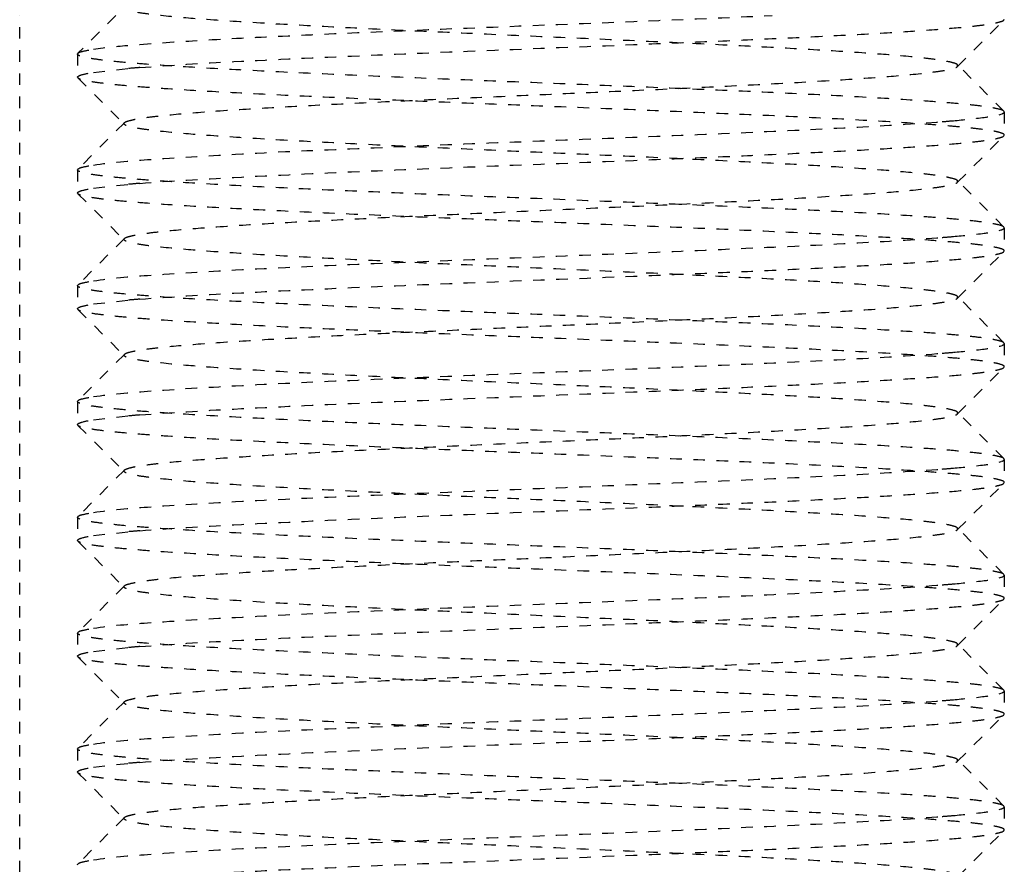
# Model space of a CAD drawing. Header units: millimetres. Extents: x -24622 to 2009, y -1603 to 2074.
# Tile 28 of 256: x -2082.52 to -2074.02, y 1121.81 to 1129.11. Entities that reach past the tile are written whole.
import ezdxf

# ---------------------------------------------------------------- set-up
doc = ezdxf.new("R2010")
doc.units = ezdxf.units.MM
doc.linetypes.add('HIDDEN', pattern=[0.2, 0.1, -0.1])
doc.layers.add('02___PRT_ALL_AXES', color=7, linetype='Continuous')
doc.layers.add('DEFAULT_2', color=8, linetype='HIDDEN')

msp = doc.modelspace()

# ---------------------------------------------------------------- linework, layer by layer
at = {"layer": '02___PRT_ALL_AXES', "color": 8, "linetype": 'HIDDEN'}
for p, q in [((-2082.5221, 1119.1424), (-2082.5221, 1129.1424)), ((-2082.0221, 1128.8093), (-2082.0221, 1128.6093)), ((-2074.0221, 1128.3093), (-2074.0221, 1128.1093)), ((-2082.0221, 1127.8093), (-2082.0221, 1127.6093)), ((-2074.0221, 1127.3093), (-2074.0221, 1127.1093)), ((-2082.0221, 1126.8093), (-2082.0221, 1126.6093)), ((-2074.0221, 1126.3093), (-2074.0221, 1126.1093)), ((-2082.0221, 1125.8093), (-2082.0221, 1125.6093)), ((-2074.0221, 1125.3093), (-2074.0221, 1125.1093)), ((-2082.0221, 1124.8093), (-2082.0221, 1124.6093)), ((-2074.0221, 1124.3093), (-2074.0221, 1124.1093)), ((-2082.0221, 1123.8093), (-2082.0221, 1123.6093)), ((-2074.0221, 1123.3093), (-2074.0221, 1123.1093)), ((-2082.0221, 1122.8093), (-2082.0221, 1122.6093)), ((-2074.0221, 1122.3093), (-2074.0221, 1122.1093))]:
    msp.add_line(p, q, dxfattribs=at)
at = {"layer": 'DEFAULT_2', "color": 8, "linetype": 'HIDDEN'}
for p, q in [((-2081.6924, 1129.1424), (-2082.0189, 1128.8156)), ((-2074.4256, 1128.7023), (-2074.0253, 1129.103)), ((-2074.0253, 1129.103), (-2074.0221, 1129.1093)), ((-2082.0221, 1128.8093), (-2082.0189, 1128.8156)), ((-2082.0221, 1128.8093), (-2082.0221, 1128.6093)), ((-2074.0253, 1128.3156), (-2074.4256, 1128.7163)), ((-2074.4256, 1128.7023), (-2074.4256, 1128.7163)), ((-2081.8858, 1128.651), (-2081.5821, 1128.6846)), ((-2082.0189, 1128.603), (-2082.0221, 1128.6093)), ((-2082.0189, 1128.603), (-2081.6186, 1128.2023)), ((-2074.0221, 1128.3093), (-2074.0253, 1128.3156)), ((-2074.0221, 1128.3093), (-2074.0221, 1128.1093)), ((-2081.6186, 1128.2163), (-2082.0189, 1127.8156)), ((-2074.4256, 1127.7023), (-2074.0253, 1128.103)), ((-2074.0253, 1128.103), (-2074.0221, 1128.1093)), ((-2082.0221, 1127.8093), (-2082.0189, 1127.8156)), ((-2082.0221, 1127.8093), (-2082.0221, 1127.6093)), ((-2074.0253, 1127.3156), (-2074.4256, 1127.7163)), ((-2074.4256, 1127.7023), (-2074.4256, 1127.7163)), ((-2081.8858, 1127.651), (-2081.5821, 1127.6846)), ((-2082.0189, 1127.603), (-2082.0221, 1127.6093)), ((-2082.0189, 1127.603), (-2081.6186, 1127.2023)), ((-2074.0221, 1127.3093), (-2074.0253, 1127.3156)), ((-2074.0221, 1127.3093), (-2074.0221, 1127.1093)), ((-2081.6186, 1127.2163), (-2082.0189, 1126.8156)), ((-2074.4256, 1126.7023), (-2074.0253, 1127.103)), ((-2074.0253, 1127.103), (-2074.0221, 1127.1093)), ((-2082.0221, 1126.8093), (-2082.0189, 1126.8156)), ((-2082.0221, 1126.8093), (-2082.0221, 1126.6093)), ((-2081.8858, 1126.651), (-2081.5821, 1126.6846)), ((-2074.0253, 1126.3156), (-2074.4256, 1126.7163)), ((-2074.4256, 1126.7023), (-2074.4256, 1126.7163)), ((-2082.0189, 1126.603), (-2082.0221, 1126.6093)), ((-2082.0189, 1126.603), (-2081.6186, 1126.2023)), ((-2074.0221, 1126.3093), (-2074.0253, 1126.3156)), ((-2074.0221, 1126.3093), (-2074.0221, 1126.1093)), ((-2081.6186, 1126.2163), (-2082.0189, 1125.8156)), ((-2081.6221, 1126.2093), (-2081.6186, 1126.2163)), ((-2081.6186, 1126.2023), (-2081.6221, 1126.2093)), ((-2074.4256, 1125.7023), (-2074.0253, 1126.103)), ((-2074.0253, 1126.103), (-2074.0221, 1126.1093)), ((-2082.0221, 1125.8093), (-2082.0189, 1125.8156)), ((-2082.0221, 1125.8093), (-2082.0221, 1125.6093)), ((-2081.8858, 1125.651), (-2081.5821, 1125.6846)), ((-2074.0253, 1125.3156), (-2074.4256, 1125.7163)), ((-2074.4256, 1125.7023), (-2074.4256, 1125.7163)), ((-2082.0189, 1125.603), (-2082.0221, 1125.6093)), ((-2082.0189, 1125.603), (-2081.6186, 1125.2023)), ((-2074.0221, 1125.3093), (-2074.0253, 1125.3156)), ((-2074.0221, 1125.3093), (-2074.0221, 1125.1093)), ((-2081.6186, 1125.2163), (-2082.0189, 1124.8156)), ((-2074.4256, 1124.7023), (-2074.0253, 1125.103)), ((-2074.0253, 1125.103), (-2074.0221, 1125.1093)), ((-2082.0221, 1124.8093), (-2082.0189, 1124.8156)), ((-2082.0221, 1124.8093), (-2082.0221, 1124.6093)), ((-2081.8858, 1124.651), (-2081.5821, 1124.6846)), ((-2074.0253, 1124.3156), (-2074.4256, 1124.7163)), ((-2074.4256, 1124.7023), (-2074.4256, 1124.7163)), ((-2082.0189, 1124.603), (-2082.0221, 1124.6093)), ((-2082.0189, 1124.603), (-2081.6186, 1124.2023)), ((-2074.0221, 1124.3093), (-2074.0253, 1124.3156)), ((-2074.0221, 1124.3093), (-2074.0221, 1124.1093)), ((-2081.6186, 1124.2163), (-2082.0189, 1123.8156)), ((-2074.4256, 1123.7023), (-2074.0253, 1124.103)), ((-2074.0253, 1124.103), (-2074.0221, 1124.1093)), ((-2082.0221, 1123.8093), (-2082.0189, 1123.8156)), ((-2082.0221, 1123.8093), (-2082.0221, 1123.6093)), ((-2074.0253, 1123.3156), (-2074.4256, 1123.7163)), ((-2074.4256, 1123.7023), (-2074.4256, 1123.7163)), ((-2081.8858, 1123.651), (-2081.5821, 1123.6846)), ((-2082.0189, 1123.603), (-2082.0221, 1123.6093)), ((-2082.0189, 1123.603), (-2081.6186, 1123.2023)), ((-2074.0221, 1123.3093), (-2074.0253, 1123.3156)), ((-2074.0221, 1123.3093), (-2074.0221, 1123.1093)), ((-2081.6186, 1123.2163), (-2082.0189, 1122.8156)), ((-2074.0253, 1123.103), (-2074.0221, 1123.1093)), ((-2074.4256, 1122.7023), (-2074.0253, 1123.103)), ((-2082.0221, 1122.8093), (-2082.0189, 1122.8156)), ((-2082.0221, 1122.8093), (-2082.0221, 1122.6093)), ((-2081.8858, 1122.651), (-2081.5821, 1122.6846)), ((-2074.0253, 1122.3156), (-2074.4256, 1122.7163)), ((-2074.4256, 1122.7023), (-2074.4256, 1122.7163)), ((-2082.0189, 1122.603), (-2082.0221, 1122.6093)), ((-2082.0189, 1122.603), (-2081.6186, 1122.2023)), ((-2074.0221, 1122.3093), (-2074.0253, 1122.3156)), ((-2074.0221, 1122.3093), (-2074.0221, 1122.1093)), ((-2081.6186, 1122.2163), (-2082.0189, 1121.8156)), ((-2081.6221, 1122.2093), (-2081.6186, 1122.2163)), ((-2081.6186, 1122.2023), (-2081.6221, 1122.2093)), ((-2074.4256, 1121.7023), (-2074.0253, 1122.103)), ((-2074.0253, 1122.103), (-2074.0221, 1122.1093)), ((-2082.0221, 1121.8093), (-2082.0189, 1121.8156))]:
    msp.add_line(p, q, dxfattribs=at)
for centre, start, end in [((-2080.4908, 1116.1521), 94.53817, 94.97626), ((-2075.5534, 1140.7664), 274.53817, 274.97626), ((-2080.4908, 1115.1521), 94.53817, 94.97626), ((-2075.5534, 1139.7664), 274.53817, 274.97626), ((-2080.4908, 1114.1521), 94.53817, 94.97626), ((-2075.5534, 1138.7664), 274.53817, 274.97626), ((-2080.4908, 1113.1521), 94.53817, 94.97626), ((-2075.5534, 1137.7664), 274.53817, 274.97626), ((-2080.4908, 1112.1521), 94.53817, 94.97626), ((-2075.5534, 1136.7664), 274.53817, 274.97626), ((-2080.4908, 1111.1521), 94.53817, 94.97626), ((-2075.5534, 1135.7664), 274.53817, 274.97626), ((-2080.4908, 1110.1521), 94.53817, 94.97626), ((-2075.5534, 1134.7664), 274.53817, 274.97626)]:
    msp.add_arc(centre, 12.5799, start, end, dxfattribs=at)
for points, start_tangent, end_tangent in [([(-2081.8858, 1128.851), (-2081.5501, 1128.8874), (-2081.0303, 1128.9238), (-2080.3536, 1128.9602), (-2079.5553, 1128.9967), (-2077.7645, 1129.0695), (-2076.0268, 1129.1424)], (0.988371, 0.152064), (0.998948, 0.04586)), ([(-2074.4257, 1128.7163), (-2074.4571, 1128.7315), (-2074.5211, 1128.7467), (-2074.6169, 1128.7619), (-2074.7436, 1128.7771), (-2075.0852, 1128.8074), (-2075.5334, 1128.8378), (-2076.0719, 1128.8682), (-2076.6813, 1128.8985), (-2077.3393, 1128.9289), (-2078.0221, 1128.9593), (-2078.7049, 1128.9897), (-2079.3629, 1129.02), (-2079.9723, 1129.0504), (-2080.5108, 1129.0808), (-2080.959, 1129.1111), (-2081.3005, 1129.1415), (-2081.4274, 1129.1567), (-2081.5231, 1129.1719), (-2081.587, 1129.1871), (-2081.6186, 1129.2023)], (-0.705524, 0.708686), (-0.708363, 0.705849)), ([(-2081.4862, 1128.6926), (-2080.6744, 1128.7439), (-2079.5896, 1128.7952), (-2078.3433, 1128.8465), (-2077.064, 1128.8978), (-2076.4534, 1128.9234), (-2075.8834, 1128.9491), (-2075.3688, 1128.9747), (-2074.9229, 1129.0004), (-2074.5573, 1129.026), (-2074.2816, 1129.0516), (-2074.1796, 1129.0645), (-2074.1027, 1129.0773), (-2074.0511, 1129.0901), (-2074.0253, 1129.103)], (0.99685, 0.079313), (0.709307, 0.7049)), ([(-2074.0253, 1128.3156), (-2074.0595, 1128.331), (-2074.1309, 1128.3465), (-2074.2388, 1128.3619), (-2074.3822, 1128.3773), (-2074.5598, 1128.3928), (-2074.77, 1128.4082), (-2075.2795, 1128.439), (-2075.8918, 1128.4699), (-2076.5839, 1128.5007), (-2077.3299, 1128.5316), (-2078.1018, 1128.5625), (-2078.8707, 1128.5933), (-2079.6079, 1128.6242), (-2080.2856, 1128.655), (-2080.8786, 1128.6859), (-2081.3645, 1128.7167), (-2081.5615, 1128.7321), (-2081.7252, 1128.7476), (-2081.8542, 1128.763), (-2081.9472, 1128.7784), (-2082.0033, 1128.7939), (-2082.0221, 1128.8093)], (-0.709306, 0.704901), (0, 1)), ([(-2082.0189, 1128.8156), (-2081.9766, 1128.8333), (-2081.8858, 1128.851)], (0.709306, 0.704901), (0.988371, 0.152064)), ([(-2082.0221, 1128.6093), (-2082.0135, 1128.6197), (-2081.9878, 1128.6301), (-2081.8858, 1128.651)], (0, 1), (0.988371, 0.152064)), ([(-2081.6186, 1128.2163), (-2081.587, 1128.2315), (-2081.5231, 1128.2467), (-2081.4274, 1128.2619), (-2081.3005, 1128.2771), (-2080.959, 1128.3074), (-2080.5108, 1128.3378), (-2079.9723, 1128.3682), (-2079.3629, 1128.3985), (-2078.7049, 1128.4289), (-2078.0221, 1128.4593), (-2077.3393, 1128.4897), (-2076.6813, 1128.52), (-2076.0719, 1128.5504), (-2075.5334, 1128.5808), (-2075.0852, 1128.6111), (-2074.7436, 1128.6415), (-2074.6169, 1128.6567), (-2074.5211, 1128.6719), (-2074.4571, 1128.6871), (-2074.4257, 1128.7023)], (0.70836, 0.705852), (0.705527, 0.708683)), ([(-2074.0221, 1128.1093), (-2074.0409, 1128.1247), (-2074.0971, 1128.1401), (-2074.19, 1128.1556), (-2074.3191, 1128.171), (-2074.4828, 1128.1864), (-2074.6797, 1128.2018), (-2075.1656, 1128.2327), (-2075.7586, 1128.2636), (-2076.4363, 1128.2944), (-2077.1735, 1128.3253), (-2077.9424, 1128.3561), (-2078.7143, 1128.387), (-2079.4603, 1128.4178), (-2080.1524, 1128.4487), (-2080.7647, 1128.4795), (-2081.2743, 1128.5104), (-2081.4844, 1128.5258), (-2081.662, 1128.5412), (-2081.8054, 1128.5567), (-2081.9134, 1128.5721), (-2081.9847, 1128.5875), (-2082.0189, 1128.603)], (0, 1), (-0.709307, 0.7049)), ([(-2074.4621, 1128.2339), (-2074.1948, 1128.2623), (-2074.0492, 1128.2908)], (0.996214, 0.086932), (0.946025, 0.324093)), ([(-2074.0452, 1128.2922), (-2074.0351, 1128.2965), (-2074.0221, 1128.3093)], (0.937552, 0.347846), (0, 1)), ([(-2081.8858, 1127.851), (-2081.4189, 1127.8978), (-2080.6595, 1127.9447), (-2079.6729, 1127.9916), (-2078.5442, 1128.0385), (-2077.3705, 1128.0853), (-2076.253, 1128.1322), (-2075.2877, 1128.1791), (-2074.558, 1128.226)], (0.988371, 0.152064), (0.99685, 0.079313)), ([(-2081.6186, 1128.2023), (-2081.6221, 1128.2093), (-2081.6186, 1128.2163)], (-0.708363, 0.705849), (0.70836, 0.705852)), ([(-2074.4257, 1127.7163), (-2074.4571, 1127.7315), (-2074.5211, 1127.7467), (-2074.6169, 1127.7619), (-2074.7436, 1127.7771), (-2075.0852, 1127.8074), (-2075.5334, 1127.8378), (-2076.0719, 1127.8682), (-2076.6813, 1127.8985), (-2077.3393, 1127.9289), (-2078.0221, 1127.9593), (-2078.7049, 1127.9897), (-2079.3629, 1128.02), (-2079.9723, 1128.0504), (-2080.5108, 1128.0808), (-2080.959, 1128.1111), (-2081.3005, 1128.1415), (-2081.4274, 1128.1567), (-2081.5231, 1128.1719), (-2081.587, 1128.1871), (-2081.6186, 1128.2023)], (-0.705524, 0.708686), (-0.708363, 0.705849)), ([(-2081.4862, 1127.6926), (-2080.6744, 1127.7439), (-2079.5896, 1127.7952), (-2078.3433, 1127.8465), (-2077.064, 1127.8978), (-2076.4534, 1127.9234), (-2075.8834, 1127.9491), (-2075.3688, 1127.9747), (-2074.9229, 1128.0004), (-2074.5573, 1128.026), (-2074.2816, 1128.0516), (-2074.1796, 1128.0645), (-2074.1027, 1128.0773), (-2074.0511, 1128.0901), (-2074.0253, 1128.103)], (0.99685, 0.079313), (0.709307, 0.7049)), ([(-2074.0253, 1127.3156), (-2074.0595, 1127.331), (-2074.1309, 1127.3465), (-2074.2388, 1127.3619), (-2074.3822, 1127.3773), (-2074.5598, 1127.3928), (-2074.77, 1127.4082), (-2075.2795, 1127.439), (-2075.8918, 1127.4699), (-2076.5839, 1127.5007), (-2077.3299, 1127.5316), (-2078.1018, 1127.5625), (-2078.8707, 1127.5933), (-2079.6079, 1127.6242), (-2080.2856, 1127.655), (-2080.8786, 1127.6859), (-2081.3645, 1127.7167), (-2081.5615, 1127.7321), (-2081.7252, 1127.7476), (-2081.8542, 1127.763), (-2081.9472, 1127.7784), (-2082.0033, 1127.7939), (-2082.0221, 1127.8093)], (-0.709306, 0.704901), (0, 1)), ([(-2082.0189, 1127.8156), (-2081.9766, 1127.8333), (-2081.8858, 1127.851)], (0.709306, 0.704901), (0.988371, 0.152064)), ([(-2081.6186, 1127.2163), (-2081.587, 1127.2315), (-2081.5231, 1127.2467), (-2081.4274, 1127.2619), (-2081.3005, 1127.2771), (-2080.959, 1127.3074), (-2080.5108, 1127.3378), (-2079.9723, 1127.3682), (-2079.3629, 1127.3985), (-2078.7049, 1127.4289), (-2078.0221, 1127.4593), (-2077.3393, 1127.4897), (-2076.6813, 1127.52), (-2076.0719, 1127.5504), (-2075.5334, 1127.5808), (-2075.0852, 1127.6111), (-2074.7436, 1127.6415), (-2074.6169, 1127.6567), (-2074.5211, 1127.6719), (-2074.4571, 1127.6871), (-2074.4257, 1127.7023)], (0.70836, 0.705852), (0.705527, 0.708683)), ([(-2082.0221, 1127.6093), (-2082.0135, 1127.6197), (-2081.9878, 1127.6301), (-2081.8858, 1127.651)], (0, 1), (0.988371, 0.152064)), ([(-2074.0221, 1127.1093), (-2074.0409, 1127.1247), (-2074.0971, 1127.1401), (-2074.19, 1127.1556), (-2074.3191, 1127.171), (-2074.4828, 1127.1864), (-2074.6797, 1127.2018), (-2075.1656, 1127.2327), (-2075.7586, 1127.2636), (-2076.4363, 1127.2944), (-2077.1735, 1127.3253), (-2077.9424, 1127.3561), (-2078.7143, 1127.387), (-2079.4603, 1127.4178), (-2080.1524, 1127.4487), (-2080.7647, 1127.4795), (-2081.2743, 1127.5104), (-2081.4844, 1127.5258), (-2081.662, 1127.5412), (-2081.8054, 1127.5567), (-2081.9134, 1127.5721), (-2081.9847, 1127.5875), (-2082.0189, 1127.603)], (0, 1), (-0.709307, 0.7049)), ([(-2074.4621, 1127.2339), (-2074.1948, 1127.2623), (-2074.0492, 1127.2908)], (0.996214, 0.086932), (0.946025, 0.324093)), ([(-2074.0452, 1127.2922), (-2074.0351, 1127.2965), (-2074.0221, 1127.3093)], (0.937552, 0.347846), (0, 1)), ([(-2081.8858, 1126.851), (-2081.4189, 1126.8978), (-2080.6595, 1126.9447), (-2079.6729, 1126.9916), (-2078.5442, 1127.0385), (-2077.3705, 1127.0853), (-2076.253, 1127.1322), (-2075.2877, 1127.1791), (-2074.558, 1127.226)], (0.988371, 0.152064), (0.99685, 0.079313)), ([(-2081.6186, 1127.2023), (-2081.6221, 1127.2093), (-2081.6186, 1127.2163)], (-0.708363, 0.705849), (0.70836, 0.705852)), ([(-2074.4257, 1126.7163), (-2074.4571, 1126.7315), (-2074.5211, 1126.7467), (-2074.6169, 1126.7619), (-2074.7436, 1126.7771), (-2075.0852, 1126.8074), (-2075.5334, 1126.8378), (-2076.0719, 1126.8682), (-2076.6813, 1126.8985), (-2077.3393, 1126.9289), (-2078.0221, 1126.9593), (-2078.7049, 1126.9897), (-2079.3629, 1127.02), (-2079.9723, 1127.0504), (-2080.5108, 1127.0808), (-2080.959, 1127.1111), (-2081.3005, 1127.1415), (-2081.4274, 1127.1567), (-2081.5231, 1127.1719), (-2081.587, 1127.1871), (-2081.6186, 1127.2023)], (-0.705524, 0.708686), (-0.708363, 0.705849)), ([(-2081.4862, 1126.6926), (-2080.6744, 1126.7439), (-2079.5896, 1126.7952), (-2078.3433, 1126.8465), (-2077.064, 1126.8978), (-2076.4534, 1126.9234), (-2075.8834, 1126.9491), (-2075.3688, 1126.9747), (-2074.9229, 1127.0004), (-2074.5573, 1127.026), (-2074.2816, 1127.0516), (-2074.1796, 1127.0645), (-2074.1027, 1127.0773), (-2074.0511, 1127.0901), (-2074.0253, 1127.103)], (0.99685, 0.079313), (0.709307, 0.7049)), ([(-2082.0189, 1126.8156), (-2081.9766, 1126.8333), (-2081.8858, 1126.851)], (0.709306, 0.704901), (0.988371, 0.152064)), ([(-2074.0253, 1126.3156), (-2074.0595, 1126.331), (-2074.1309, 1126.3465), (-2074.2388, 1126.3619), (-2074.3822, 1126.3773), (-2074.5598, 1126.3928), (-2074.77, 1126.4082), (-2075.2795, 1126.439), (-2075.8918, 1126.4699), (-2076.5839, 1126.5007), (-2077.3299, 1126.5316), (-2078.1018, 1126.5625), (-2078.8707, 1126.5933), (-2079.6079, 1126.6242), (-2080.2856, 1126.655), (-2080.8786, 1126.6859), (-2081.3645, 1126.7167), (-2081.5615, 1126.7321), (-2081.7252, 1126.7476), (-2081.8542, 1126.763), (-2081.9472, 1126.7784), (-2082.0033, 1126.7939), (-2082.0221, 1126.8093)], (-0.709306, 0.704901), (0, 1)), ([(-2081.6186, 1126.2163), (-2081.587, 1126.2315), (-2081.523, 1126.2467), (-2081.4272, 1126.2619), (-2081.3004, 1126.2771), (-2080.9588, 1126.3074), (-2080.5106, 1126.3378), (-2079.972, 1126.3682), (-2079.3627, 1126.3986), (-2078.7047, 1126.4289), (-2078.0219, 1126.4593), (-2077.3391, 1126.4897), (-2076.6811, 1126.52), (-2076.0718, 1126.5504), (-2075.5333, 1126.5808), (-2075.0852, 1126.6111), (-2074.7436, 1126.6415), (-2074.6169, 1126.6567), (-2074.5211, 1126.6719), (-2074.4571, 1126.6871), (-2074.4257, 1126.7023)], (0.710043, 0.704159), (0.705527, 0.708683)), ([(-2082.0221, 1126.6093), (-2082.0135, 1126.6197), (-2081.9878, 1126.6301), (-2081.8858, 1126.651)], (0, 1), (0.988371, 0.152064)), ([(-2074.0221, 1126.1093), (-2074.0409, 1126.1247), (-2074.0971, 1126.1401), (-2074.19, 1126.1556), (-2074.3191, 1126.171), (-2074.4828, 1126.1864), (-2074.6797, 1126.2018), (-2075.1656, 1126.2327), (-2075.7586, 1126.2636), (-2076.4363, 1126.2944), (-2077.1735, 1126.3253), (-2077.9424, 1126.3561), (-2078.7143, 1126.387), (-2079.4603, 1126.4178), (-2080.1524, 1126.4487), (-2080.7647, 1126.4795), (-2081.2743, 1126.5104), (-2081.4844, 1126.5258), (-2081.662, 1126.5412), (-2081.8054, 1126.5567), (-2081.9134, 1126.5721), (-2081.9847, 1126.5875), (-2082.0189, 1126.603)], (0, 1), (-0.709307, 0.7049)), ([(-2074.4621, 1126.2339), (-2074.1948, 1126.2623), (-2074.0492, 1126.2908)], (0.996214, 0.086932), (0.946025, 0.324093)), ([(-2074.0452, 1126.2922), (-2074.0351, 1126.2965), (-2074.0221, 1126.3093)], (0.937552, 0.347846), (0, 1)), ([(-2081.8858, 1125.851), (-2081.4189, 1125.8978), (-2080.6595, 1125.9447), (-2079.6729, 1125.9916), (-2078.5442, 1126.0385), (-2077.3705, 1126.0853), (-2076.253, 1126.1322), (-2075.2877, 1126.1791), (-2074.558, 1126.226)], (0.988371, 0.152064), (0.99685, 0.079313)), ([(-2074.4257, 1125.7163), (-2074.4571, 1125.7315), (-2074.5211, 1125.7467), (-2074.6169, 1125.7619), (-2074.7436, 1125.7771), (-2075.0852, 1125.8074), (-2075.5333, 1125.8378), (-2076.0718, 1125.8682), (-2076.6811, 1125.8985), (-2077.3391, 1125.9289), (-2078.0219, 1125.9593), (-2078.7047, 1125.9896), (-2079.3627, 1126.02), (-2079.972, 1126.0504), (-2080.5106, 1126.0808), (-2080.9588, 1126.1111), (-2081.3004, 1126.1415), (-2081.4272, 1126.1567), (-2081.523, 1126.1719), (-2081.587, 1126.1871), (-2081.6186, 1126.2023)], (-0.705524, 0.708686), (-0.710046, 0.704156)), ([(-2081.4862, 1125.6926), (-2080.6744, 1125.7439), (-2079.5896, 1125.7952), (-2078.3433, 1125.8465), (-2077.064, 1125.8978), (-2076.4534, 1125.9234), (-2075.8834, 1125.9491), (-2075.3688, 1125.9747), (-2074.9229, 1126.0004), (-2074.5573, 1126.026), (-2074.2816, 1126.0516), (-2074.1796, 1126.0645), (-2074.1027, 1126.0773), (-2074.0511, 1126.0901), (-2074.0253, 1126.103)], (0.99685, 0.079313), (0.709307, 0.7049)), ([(-2082.0189, 1125.8156), (-2081.9766, 1125.8333), (-2081.8858, 1125.851)], (0.709306, 0.704901), (0.988371, 0.152064)), ([(-2074.0253, 1125.3156), (-2074.0595, 1125.331), (-2074.1309, 1125.3465), (-2074.2388, 1125.3619), (-2074.3822, 1125.3773), (-2074.5598, 1125.3928), (-2074.77, 1125.4082), (-2075.2795, 1125.439), (-2075.8918, 1125.4699), (-2076.5839, 1125.5007), (-2077.3299, 1125.5316), (-2078.1018, 1125.5625), (-2078.8707, 1125.5933), (-2079.6079, 1125.6242), (-2080.2856, 1125.655), (-2080.8786, 1125.6859), (-2081.3645, 1125.7167), (-2081.5615, 1125.7321), (-2081.7252, 1125.7476), (-2081.8542, 1125.763), (-2081.9472, 1125.7784), (-2082.0033, 1125.7939), (-2082.0221, 1125.8093)], (-0.709306, 0.704901), (0, 1)), ([(-2081.6186, 1125.2163), (-2081.587, 1125.2315), (-2081.5231, 1125.2467), (-2081.4274, 1125.2619), (-2081.3005, 1125.2771), (-2080.959, 1125.3074), (-2080.5108, 1125.3378), (-2079.9723, 1125.3682), (-2079.3629, 1125.3985), (-2078.7049, 1125.4289), (-2078.0221, 1125.4593), (-2077.3393, 1125.4897), (-2076.6813, 1125.52), (-2076.0719, 1125.5504), (-2075.5334, 1125.5808), (-2075.0852, 1125.6111), (-2074.7436, 1125.6415), (-2074.6169, 1125.6567), (-2074.5211, 1125.6719), (-2074.4571, 1125.6871), (-2074.4257, 1125.7023)], (0.70836, 0.705852), (0.705527, 0.708683)), ([(-2082.0221, 1125.6093), (-2082.0135, 1125.6197), (-2081.9878, 1125.6301), (-2081.8858, 1125.651)], (0, 1), (0.988371, 0.152064)), ([(-2074.0221, 1125.1093), (-2074.0409, 1125.1247), (-2074.0971, 1125.1401), (-2074.19, 1125.1556), (-2074.3191, 1125.171), (-2074.4828, 1125.1864), (-2074.6797, 1125.2018), (-2075.1656, 1125.2327), (-2075.7586, 1125.2636), (-2076.4363, 1125.2944), (-2077.1735, 1125.3253), (-2077.9424, 1125.3561), (-2078.7143, 1125.387), (-2079.4603, 1125.4178), (-2080.1524, 1125.4487), (-2080.7647, 1125.4795), (-2081.2743, 1125.5104), (-2081.4844, 1125.5258), (-2081.662, 1125.5412), (-2081.8054, 1125.5567), (-2081.9134, 1125.5721), (-2081.9847, 1125.5875), (-2082.0189, 1125.603)], (0, 1), (-0.709307, 0.7049)), ([(-2074.4621, 1125.2339), (-2074.1948, 1125.2623), (-2074.0492, 1125.2908)], (0.996214, 0.086932), (0.946025, 0.324093)), ([(-2074.0452, 1125.2922), (-2074.0351, 1125.2965), (-2074.0221, 1125.3093)], (0.937552, 0.347846), (0, 1)), ([(-2081.8858, 1124.851), (-2081.4189, 1124.8978), (-2080.6595, 1124.9447), (-2079.6729, 1124.9916), (-2078.5442, 1125.0385), (-2077.3705, 1125.0853), (-2076.253, 1125.1322), (-2075.2877, 1125.1791), (-2074.558, 1125.226)], (0.988371, 0.152064), (0.99685, 0.079313)), ([(-2081.6186, 1125.2023), (-2081.6221, 1125.2093), (-2081.6186, 1125.2163)], (-0.708363, 0.705849), (0.70836, 0.705852)), ([(-2074.4257, 1124.7163), (-2074.4571, 1124.7315), (-2074.5211, 1124.7467), (-2074.6169, 1124.7619), (-2074.7436, 1124.7771), (-2075.0852, 1124.8074), (-2075.5334, 1124.8378), (-2076.0719, 1124.8682), (-2076.6813, 1124.8985), (-2077.3393, 1124.9289), (-2078.0221, 1124.9593), (-2078.7049, 1124.9897), (-2079.3629, 1125.02), (-2079.9723, 1125.0504), (-2080.5108, 1125.0808), (-2080.959, 1125.1111), (-2081.3005, 1125.1415), (-2081.4274, 1125.1567), (-2081.5231, 1125.1719), (-2081.587, 1125.1871), (-2081.6186, 1125.2023)], (-0.705524, 0.708686), (-0.708363, 0.705849)), ([(-2081.4862, 1124.6926), (-2080.6744, 1124.7439), (-2079.5896, 1124.7952), (-2078.3433, 1124.8465), (-2077.064, 1124.8978), (-2076.4534, 1124.9234), (-2075.8834, 1124.9491), (-2075.3688, 1124.9747), (-2074.9229, 1125.0004), (-2074.5573, 1125.026), (-2074.2816, 1125.0516), (-2074.1796, 1125.0645), (-2074.1027, 1125.0773), (-2074.0511, 1125.0901), (-2074.0253, 1125.103)], (0.99685, 0.079313), (0.709307, 0.7049)), ([(-2074.0253, 1124.3156), (-2074.0595, 1124.331), (-2074.1309, 1124.3465), (-2074.2388, 1124.3619), (-2074.3822, 1124.3773), (-2074.5598, 1124.3928), (-2074.77, 1124.4082), (-2075.2795, 1124.439), (-2075.8918, 1124.4699), (-2076.5839, 1124.5007), (-2077.3299, 1124.5316), (-2078.1018, 1124.5625), (-2078.8707, 1124.5933), (-2079.6079, 1124.6242), (-2080.2856, 1124.655), (-2080.8786, 1124.6859), (-2081.3645, 1124.7167), (-2081.5615, 1124.7321), (-2081.7252, 1124.7476), (-2081.8542, 1124.763), (-2081.9472, 1124.7784), (-2082.0033, 1124.7939), (-2082.0221, 1124.8093)], (-0.709306, 0.704901), (0, 1)), ([(-2082.0189, 1124.8156), (-2081.9766, 1124.8333), (-2081.8858, 1124.851)], (0.709306, 0.704901), (0.988371, 0.152064)), ([(-2082.0221, 1124.6093), (-2082.0135, 1124.6197), (-2081.9878, 1124.6301), (-2081.8858, 1124.651)], (0, 1), (0.988371, 0.152064)), ([(-2081.6186, 1124.2163), (-2081.587, 1124.2315), (-2081.5231, 1124.2467), (-2081.4274, 1124.2619), (-2081.3005, 1124.2771), (-2080.959, 1124.3074), (-2080.5108, 1124.3378), (-2079.9723, 1124.3682), (-2079.3629, 1124.3985), (-2078.7049, 1124.4289), (-2078.0221, 1124.4593), (-2077.3393, 1124.4897), (-2076.6813, 1124.52), (-2076.0719, 1124.5504), (-2075.5334, 1124.5808), (-2075.0852, 1124.6111), (-2074.7436, 1124.6415), (-2074.6169, 1124.6567), (-2074.5211, 1124.6719), (-2074.4571, 1124.6871), (-2074.4257, 1124.7023)], (0.70836, 0.705852), (0.705527, 0.708683)), ([(-2074.0221, 1124.1093), (-2074.0409, 1124.1247), (-2074.0971, 1124.1401), (-2074.19, 1124.1556), (-2074.3191, 1124.171), (-2074.4828, 1124.1864), (-2074.6797, 1124.2018), (-2075.1656, 1124.2327), (-2075.7586, 1124.2636), (-2076.4363, 1124.2944), (-2077.1735, 1124.3253), (-2077.9424, 1124.3561), (-2078.7143, 1124.387), (-2079.4603, 1124.4178), (-2080.1524, 1124.4487), (-2080.7647, 1124.4795), (-2081.2743, 1124.5104), (-2081.4844, 1124.5258), (-2081.662, 1124.5412), (-2081.8054, 1124.5567), (-2081.9134, 1124.5721), (-2081.9847, 1124.5875), (-2082.0189, 1124.603)], (0, 1), (-0.709307, 0.7049)), ([(-2074.0452, 1124.2922), (-2074.0351, 1124.2965), (-2074.0221, 1124.3093)], (0.937552, 0.347846), (0, 1)), ([(-2081.8858, 1123.851), (-2081.4189, 1123.8978), (-2080.6595, 1123.9447), (-2079.6729, 1123.9916), (-2078.5442, 1124.0385), (-2077.3705, 1124.0853), (-2076.253, 1124.1322), (-2075.2877, 1124.1791), (-2074.558, 1124.226)], (0.988371, 0.152064), (0.99685, 0.079313)), ([(-2081.6186, 1124.2023), (-2081.6221, 1124.2093), (-2081.6186, 1124.2163)], (-0.708363, 0.705849), (0.70836, 0.705852)), ([(-2074.4621, 1124.2339), (-2074.1948, 1124.2623), (-2074.0492, 1124.2908)], (0.996214, 0.086932), (0.946025, 0.324093)), ([(-2074.4257, 1123.7163), (-2074.4571, 1123.7315), (-2074.5211, 1123.7467), (-2074.6169, 1123.7619), (-2074.7436, 1123.7771), (-2075.0852, 1123.8074), (-2075.5334, 1123.8378), (-2076.0719, 1123.8682), (-2076.6813, 1123.8985), (-2077.3393, 1123.9289), (-2078.0221, 1123.9593), (-2078.7049, 1123.9897), (-2079.3629, 1124.02), (-2079.9723, 1124.0504), (-2080.5108, 1124.0808), (-2080.959, 1124.1111), (-2081.3005, 1124.1415), (-2081.4274, 1124.1567), (-2081.5231, 1124.1719), (-2081.587, 1124.1871), (-2081.6186, 1124.2023)], (-0.705524, 0.708686), (-0.708363, 0.705849)), ([(-2081.4862, 1123.6926), (-2080.6744, 1123.7439), (-2079.5896, 1123.7952), (-2078.3433, 1123.8465), (-2077.064, 1123.8978), (-2076.4534, 1123.9234), (-2075.8834, 1123.9491), (-2075.3688, 1123.9747), (-2074.9229, 1124.0004), (-2074.5573, 1124.026), (-2074.2816, 1124.0516), (-2074.1796, 1124.0645), (-2074.1027, 1124.0773), (-2074.0511, 1124.0901), (-2074.0253, 1124.103)], (0.99685, 0.079313), (0.709307, 0.7049)), ([(-2074.0253, 1123.3156), (-2074.0595, 1123.331), (-2074.1309, 1123.3465), (-2074.2388, 1123.3619), (-2074.3822, 1123.3773), (-2074.5598, 1123.3928), (-2074.77, 1123.4082), (-2075.2795, 1123.439), (-2075.8918, 1123.4699), (-2076.5839, 1123.5007), (-2077.3299, 1123.5316), (-2078.1018, 1123.5625), (-2078.8707, 1123.5933), (-2079.6079, 1123.6242), (-2080.2856, 1123.655), (-2080.8786, 1123.6859), (-2081.3645, 1123.7167), (-2081.5615, 1123.7321), (-2081.7252, 1123.7476), (-2081.8542, 1123.763), (-2081.9472, 1123.7784), (-2082.0033, 1123.7939), (-2082.0221, 1123.8093)], (-0.709306, 0.704901), (0, 1)), ([(-2082.0189, 1123.8156), (-2081.9766, 1123.8333), (-2081.8858, 1123.851)], (0.709306, 0.704901), (0.988371, 0.152064)), ([(-2081.6186, 1123.2163), (-2081.587, 1123.2315), (-2081.5231, 1123.2467), (-2081.4274, 1123.2619), (-2081.3005, 1123.2771), (-2080.959, 1123.3074), (-2080.5108, 1123.3378), (-2079.9723, 1123.3682), (-2079.3629, 1123.3985), (-2078.7049, 1123.4289), (-2078.0221, 1123.4593), (-2077.3393, 1123.4897), (-2076.6813, 1123.52), (-2076.0719, 1123.5504), (-2075.5334, 1123.5808), (-2075.0852, 1123.6111), (-2074.7436, 1123.6415), (-2074.6169, 1123.6567), (-2074.5211, 1123.6719), (-2074.4571, 1123.6871), (-2074.4257, 1123.7023)], (0.70836, 0.705852), (0.705527, 0.708683)), ([(-2082.0221, 1123.6093), (-2082.0135, 1123.6197), (-2081.9878, 1123.6301), (-2081.8858, 1123.651)], (0, 1), (0.988371, 0.152064)), ([(-2074.0221, 1123.1093), (-2074.0409, 1123.1247), (-2074.0971, 1123.1401), (-2074.19, 1123.1556), (-2074.3191, 1123.171), (-2074.4828, 1123.1864), (-2074.6797, 1123.2018), (-2075.1656, 1123.2327), (-2075.7586, 1123.2636), (-2076.4363, 1123.2944), (-2077.1735, 1123.3253), (-2077.9424, 1123.3561), (-2078.7143, 1123.387), (-2079.4603, 1123.4178), (-2080.1524, 1123.4487), (-2080.7647, 1123.4795), (-2081.2743, 1123.5104), (-2081.4844, 1123.5258), (-2081.662, 1123.5412), (-2081.8054, 1123.5567), (-2081.9134, 1123.5721), (-2081.9847, 1123.5875), (-2082.0189, 1123.603)], (0, 1), (-0.709307, 0.7049)), ([(-2074.4621, 1123.2339), (-2074.1948, 1123.2623), (-2074.0492, 1123.2908)], (0.996214, 0.086932), (0.946025, 0.324093)), ([(-2074.0452, 1123.2922), (-2074.0351, 1123.2965), (-2074.0221, 1123.3093)], (0.937552, 0.347846), (0, 1)), ([(-2081.8858, 1122.851), (-2081.4189, 1122.8978), (-2080.6595, 1122.9447), (-2079.6729, 1122.9916), (-2078.5442, 1123.0385), (-2077.3705, 1123.0853), (-2076.253, 1123.1322), (-2075.2877, 1123.1791), (-2074.558, 1123.226)], (0.988371, 0.152064), (0.99685, 0.079313)), ([(-2081.6186, 1123.2023), (-2081.6221, 1123.2093), (-2081.6186, 1123.2163)], (-0.708363, 0.705849), (0.70836, 0.705852)), ([(-2074.4257, 1122.7163), (-2074.4571, 1122.7315), (-2074.5211, 1122.7467), (-2074.6169, 1122.7619), (-2074.7436, 1122.7771), (-2075.0852, 1122.8074), (-2075.5334, 1122.8378), (-2076.0719, 1122.8682), (-2076.6813, 1122.8985), (-2077.3393, 1122.9289), (-2078.0221, 1122.9593), (-2078.7049, 1122.9897), (-2079.3629, 1123.02), (-2079.9723, 1123.0504), (-2080.5108, 1123.0808), (-2080.959, 1123.1111), (-2081.3005, 1123.1415), (-2081.4274, 1123.1567), (-2081.5231, 1123.1719), (-2081.587, 1123.1871), (-2081.6186, 1123.2023)], (-0.705524, 0.708686), (-0.708363, 0.705849)), ([(-2081.4862, 1122.6926), (-2080.6744, 1122.7439), (-2079.5896, 1122.7952), (-2078.3433, 1122.8465), (-2077.064, 1122.8978), (-2076.4534, 1122.9234), (-2075.8834, 1122.9491), (-2075.3688, 1122.9747), (-2074.9229, 1123.0004), (-2074.5573, 1123.026), (-2074.2816, 1123.0516), (-2074.1796, 1123.0645), (-2074.1027, 1123.0773), (-2074.0511, 1123.0901), (-2074.0253, 1123.103)], (0.99685, 0.079313), (0.709307, 0.7049)), ([(-2082.0189, 1122.8156), (-2081.9766, 1122.8333), (-2081.8858, 1122.851)], (0.709306, 0.704901), (0.988371, 0.152064)), ([(-2074.0253, 1122.3156), (-2074.0595, 1122.331), (-2074.1309, 1122.3465), (-2074.2388, 1122.3619), (-2074.3822, 1122.3773), (-2074.5598, 1122.3928), (-2074.77, 1122.4082), (-2075.2795, 1122.439), (-2075.8918, 1122.4699), (-2076.5839, 1122.5007), (-2077.3299, 1122.5316), (-2078.1018, 1122.5625), (-2078.8707, 1122.5933), (-2079.6079, 1122.6242), (-2080.2856, 1122.655), (-2080.8786, 1122.6859), (-2081.3645, 1122.7167), (-2081.5615, 1122.7321), (-2081.7252, 1122.7476), (-2081.8542, 1122.763), (-2081.9472, 1122.7784), (-2082.0033, 1122.7939), (-2082.0221, 1122.8093)], (-0.709306, 0.704901), (0, 1)), ([(-2081.6186, 1122.2163), (-2081.587, 1122.2315), (-2081.523, 1122.2467), (-2081.4272, 1122.2619), (-2081.3004, 1122.2771), (-2080.9588, 1122.3074), (-2080.5106, 1122.3378), (-2079.972, 1122.3682), (-2079.3627, 1122.3986), (-2078.7047, 1122.4289), (-2078.0219, 1122.4593), (-2077.3391, 1122.4897), (-2076.6811, 1122.52), (-2076.0718, 1122.5504), (-2075.5333, 1122.5808), (-2075.0852, 1122.6111), (-2074.7436, 1122.6415), (-2074.6169, 1122.6567), (-2074.5211, 1122.6719), (-2074.4571, 1122.6871), (-2074.4257, 1122.7023)], (0.710043, 0.704159), (0.705527, 0.708683)), ([(-2082.0221, 1122.6093), (-2082.0135, 1122.6197), (-2081.9878, 1122.6301), (-2081.8858, 1122.651)], (0, 1), (0.988371, 0.152064)), ([(-2074.0221, 1122.1093), (-2074.0409, 1122.1247), (-2074.0971, 1122.1401), (-2074.19, 1122.1556), (-2074.3191, 1122.171), (-2074.4828, 1122.1864), (-2074.6797, 1122.2018), (-2075.1656, 1122.2327), (-2075.7586, 1122.2636), (-2076.4363, 1122.2944), (-2077.1735, 1122.3253), (-2077.9424, 1122.3561), (-2078.7143, 1122.387), (-2079.4603, 1122.4178), (-2080.1524, 1122.4487), (-2080.7647, 1122.4795), (-2081.2743, 1122.5104), (-2081.4844, 1122.5258), (-2081.662, 1122.5412), (-2081.8054, 1122.5567), (-2081.9134, 1122.5721), (-2081.9847, 1122.5875), (-2082.0189, 1122.603)], (0, 1), (-0.709307, 0.7049)), ([(-2074.4621, 1122.2339), (-2074.1948, 1122.2623), (-2074.0492, 1122.2908)], (0.996214, 0.086932), (0.946025, 0.324093)), ([(-2074.0452, 1122.2922), (-2074.0351, 1122.2965), (-2074.0221, 1122.3093)], (0.937552, 0.347846), (0, 1)), ([(-2081.8858, 1121.851), (-2081.4189, 1121.8978), (-2080.6595, 1121.9447), (-2079.6729, 1121.9916), (-2078.5442, 1122.0385), (-2077.3705, 1122.0853), (-2076.253, 1122.1322), (-2075.2877, 1122.1791), (-2074.558, 1122.226)], (0.988371, 0.152064), (0.99685, 0.079313)), ([(-2074.4257, 1121.7163), (-2074.4571, 1121.7315), (-2074.5211, 1121.7467), (-2074.6169, 1121.7619), (-2074.7436, 1121.7771), (-2075.0852, 1121.8074), (-2075.5333, 1121.8378), (-2076.0718, 1121.8682), (-2076.6811, 1121.8985), (-2077.3391, 1121.9289), (-2078.0219, 1121.9593), (-2078.7047, 1121.9896), (-2079.3627, 1122.02), (-2079.972, 1122.0504), (-2080.5106, 1122.0808), (-2080.9588, 1122.1111), (-2081.3004, 1122.1415), (-2081.4272, 1122.1567), (-2081.523, 1122.1719), (-2081.587, 1122.1871), (-2081.6186, 1122.2023)], (-0.705524, 0.708686), (-0.710046, 0.704156)), ([(-2081.4862, 1121.6926), (-2080.6744, 1121.7439), (-2079.5896, 1121.7952), (-2078.3433, 1121.8465), (-2077.064, 1121.8978), (-2076.4534, 1121.9234), (-2075.8834, 1121.9491), (-2075.3688, 1121.9747), (-2074.9229, 1122.0004), (-2074.5573, 1122.026), (-2074.2816, 1122.0516), (-2074.1796, 1122.0645), (-2074.1027, 1122.0773), (-2074.0511, 1122.0901), (-2074.0253, 1122.103)], (0.99685, 0.079313), (0.709307, 0.7049)), ([(-2082.0189, 1121.8156), (-2081.9766, 1121.8333), (-2081.8858, 1121.851)], (0.709306, 0.704901), (0.988371, 0.152064))]:
    msp.add_spline(points, degree=3, dxfattribs=dict(at, start_tangent=start_tangent, end_tangent=end_tangent))

doc.saveas('drawing.dxf')
